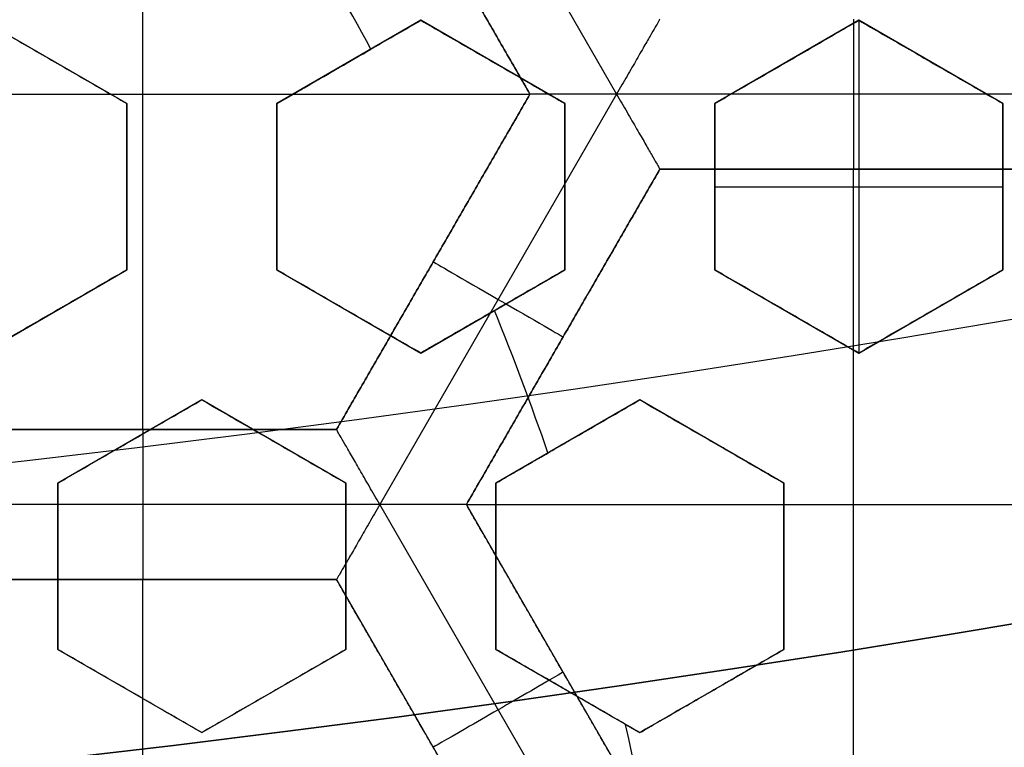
# Model space of a CAD drawing. Header units: centimetres. Extents: x -14.2 to 14.2, y -23.9 to 0.
# Tile 57 of 256: x 0.335 to 0.499, y -22.954 to -22.833. Entities that reach past the tile are written whole.
import ezdxf

# ---------------------------------------------------------------- set-up
doc = ezdxf.new("R2010")
doc.units = ezdxf.units.CM
doc.layers.add('Default', color=7, linetype='Continuous', true_color=0x000000)

# ---------------------------------------------------------------- blocks, each defined once
blk = doc.blocks.new('Block 10')
at = {"layer": 'Default', "extrusion": (0, -1, 0)}
for centre, radius in [((0, 20, 11.64412469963), 3.056153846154), ((0, 20, 11.74393517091), 3.15), ((0, 20, 12.75), 3.15), ((0, 20, 12.8), 3.149999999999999), ((0, 20, 12.85), 3.15), ((0, 20, 13.5), 3), ((0, 20, 16.45), 3.05), ((0, 20, 16.45), 2.975), ((0, 20, 16.65), 3.05)]:
    blk.add_arc(centre, radius, 0, 180, dxfattribs=at)
at = {"layer": 'Default', "extrusion": (0, 1, 0)}
for centre, radius, end in [((0, 20, -11.821967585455), 3.149999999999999, 180), ((0, 20, -11.9), 3.15, 180), ((0, 20, -13.625), 3, 179.9999999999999), ((0, 20, -13.75), 3, 180), ((0, 20, -16.08611150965), 2.842130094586, 180), ((0, 20, -16.30510174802), 3.097618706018, 180), ((3.552713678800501e-16, 20, -16.41899023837), 3.15, 180), ((0, 20, -16.534495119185), 3.149999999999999, 180), ((0, 20, -16.55), 3.050000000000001, 180), ((0, 20, -16.55), 2.974999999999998, 180), ((0, 20, -16.65), 3.15, 180), ((0, 20, -16.65), 2.975, 180), ((0, 20, -16.7), 2.925, 180), ((0, 20, -16.7), 2.925, 180)]:
    blk.add_arc(centre, radius, 0, end, dxfattribs=at)

msp = doc.modelspace()

# ---------------------------------------------------------------- linework, layer by layer
at = {"layer": 'Default'}
for p, q in [((0.3946661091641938, -22.77656729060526, -4.3525), (0.4341317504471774, -22.84492378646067, -4.3525)), ((0.3552006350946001, -22.900783, -4.2725), (0.3552006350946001, -22.78906572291, -4.2725)), ((0.3874506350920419, -22.78906572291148, -4.306251), (0.4197006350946, -22.84492436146, -4.306251)), ((0.3525000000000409, -22.84648403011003, -3.10147095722), (0.3285000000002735, -22.83262762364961, -3.10147095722)), ((0.4015000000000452, -22.83262762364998, -3.1151007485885), (0.3775000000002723, -22.8464840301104, -3.1151007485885)), ((0.4255000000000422, -22.84648403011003, -3.12014205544), (0.4015000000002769, -22.83262762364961, -3.12014205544)), ((0.4745000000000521, -22.83262762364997, -3.1270157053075), (0.4505000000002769, -22.84648403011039, -3.1270157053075)), ((0.4985000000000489, -22.84648403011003, -3.132035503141), (0.4745000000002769, -22.83262762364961, -3.132035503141)), ((0.4745000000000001, -22.83262762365, -3.145), (0.4745000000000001, -22.88805324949, -3.145)), ((0.3405000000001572, -22.83955582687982, -3.128007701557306), (0.3405000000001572, -22.83955582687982, -3.074798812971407)), ((0.3895000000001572, -22.83955582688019, -3.143451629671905), (0.3895000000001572, -22.83955582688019, -3.090242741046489)), ((0.4135000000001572, -22.83955582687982, -3.145), (0.4135000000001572, -22.83955582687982, -3.09797907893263)), ((0.4625000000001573, -22.83955582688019, -3.145), (0.4625000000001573, -22.83955582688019, -3.114050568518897)), ((0.4865000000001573, -22.83955582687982, -3.145), (0.4865000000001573, -22.83955582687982, -3.122035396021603)), ((0.2907006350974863, -22.844924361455, -4.2725), (0.4197006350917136, -22.844924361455, -4.2725)), ((0.419700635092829, -22.84492436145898, -4.306251), (0.3874506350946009, -22.900783, -4.306251)), ((0.4341324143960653, -22.84492378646, -4.3525), (0.394666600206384, -22.91328058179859, -4.352500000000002)), ((0.5130672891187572, -22.84492263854, -4.3525), (0.4341331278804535, -22.84492263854, -4.3525)), ((0.3525, -22.87419684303, -3.10147095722), (0.3525, -22.84648403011, -3.10147095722)), ((0.3775, -22.84648403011, -3.109542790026), (0.3775, -22.87419684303, -3.109542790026)), ((0.4255, -22.87419684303, -3.120837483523), (0.4255, -22.84648403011, -3.120837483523)), ((0.4505, -22.84648403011, -3.125059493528), (0.4505, -22.87419684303, -3.125059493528)), ((0.4985000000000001, -22.87419684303, -3.1332495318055), (0.4985000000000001, -22.84648403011, -3.1332495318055)), ((0.4091000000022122, -22.91328300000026, -4.306251), (0.4413502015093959, -22.85742401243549, -4.306251)), ((0.44134968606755, -22.85742436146, -4.306251), (0.5058504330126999, -22.85742436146, -4.306251)), ((0.4736, -22.96914163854, -4.2725), (0.4736, -22.85742436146, -4.2725)), ((0.47360011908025, -22.85742436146, -4.340002), (0.47360011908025, -22.85742436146, -4.2725)), ((0.3525, -22.86034043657, -3.128007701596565), (0.3525, -22.86034043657, -3.07479881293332)), ((0.3775, -22.86034043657, -3.136081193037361), (0.3775, -22.86034043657, -3.082872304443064)), ((0.4255, -22.86034043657, -3.145), (0.4255, -22.86034043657, -3.098664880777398)), ((0.4505, -22.86034043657, -3.145), (0.4505, -22.86034043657, -3.107014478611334)), ((0.4505, -22.86034043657, -3.145), (0.4985000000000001, -22.86034043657, -3.145)), ((0.4985000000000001, -22.86034043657, -3.145), (0.4985000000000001, -22.86034043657, -3.123234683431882)), ((0.403575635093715, -22.87285368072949, -4.340002), (0.403575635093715, -22.87285368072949, -4.2725)), ((0.3285000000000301, -22.88805324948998, -3.0940492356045), (0.352499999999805, -22.87419684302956, -3.0940492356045)), ((0.377500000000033, -22.87419684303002, -3.1102827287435), (0.4014999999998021, -22.88805324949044, -3.1102827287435)), ((0.4015000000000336, -22.88805324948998, -3.115840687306), (0.4254999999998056, -22.87419684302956, -3.115840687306)), ((0.4505000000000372, -22.87419684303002, -3.125059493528), (0.4744999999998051, -22.88805324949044, -3.125059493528)), ((0.4745000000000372, -22.88805324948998, -3.128296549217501), (0.4984999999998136, -22.87419684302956, -3.128296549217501)), ((0.3404999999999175, -22.88112504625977, -3.120653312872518), (0.3404999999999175, -22.88112504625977, -3.067444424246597)), ((0.3894999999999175, -22.88112504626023, -3.136834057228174), (0.3894999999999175, -22.88112504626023, -3.083625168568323)), ((0.4134999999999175, -22.88112504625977, -3.144885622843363), (0.4134999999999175, -22.88112504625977, -3.091676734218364)), ((0.4624999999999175, -22.88112504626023, -3.145), (0.4624999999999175, -22.88112504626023, -3.108314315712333)), ((0.4864999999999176, -22.88112504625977, -3.145), (0.4864999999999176, -22.88112504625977, -3.116543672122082)), ((0.4252252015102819, -22.885353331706, -4.340002), (0.4252252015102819, -22.885353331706, -4.2725)), ((0.3650000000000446, -22.89584747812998, -3.0949214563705), (0.3410000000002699, -22.9097038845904, -3.0949214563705)), ((0.389000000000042, -22.90970388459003, -3.103073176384), (0.3650000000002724, -22.89584747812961, -3.103073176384)), ((0.4380000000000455, -22.89584747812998, -3.11660413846), (0.4140000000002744, -22.9097038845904, -3.11660413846)), ((0.4620000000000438, -22.90970388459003, -3.1215558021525), (0.4380000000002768, -22.89584747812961, -3.1215558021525)), ((0.3874506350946, -22.900783, -4.306251), (0.3229506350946, -22.900783, -4.306251)), ((0.3552006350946, -22.900783, -4.340002), (0.3552006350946, -22.900783, -4.2725)), ((0.3530000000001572, -22.90277568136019, -3.121524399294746), (0.3530000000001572, -22.90277568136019, -3.06831551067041)), ((0.3770000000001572, -22.90277568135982, -3.129624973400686), (0.3770000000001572, -22.90277568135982, -3.076416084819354)), ((0.4260000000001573, -22.90277568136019, -3.145), (0.4260000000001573, -22.90277568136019, -3.093157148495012)), ((0.4500000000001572, -22.90277568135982, -3.145), (0.4500000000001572, -22.90277568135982, -3.10143691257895)), ((0.341, -22.90970388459, -3.0881675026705), (0.341, -22.93741669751, -3.0881675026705)), ((0.389, -22.93741669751, -3.1046650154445), (0.389, -22.90970388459, -3.1046650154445)), ((0.414, -22.90970388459, -3.1133403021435), (0.4139999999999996, -22.93741669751, -3.1133403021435)), ((0.462, -22.93741669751, -3.123591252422), (0.4620000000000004, -22.90970388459, -3.123591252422)), ((0.3946668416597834, -22.913281, -4.352499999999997), (0.3157342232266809, -22.913281, -4.352499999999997)), ((0.434134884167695, -22.98164069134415, -4.352499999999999), (0.3946678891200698, -22.9132818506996, -4.3525)), ((0.4413502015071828, -22.96914198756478, -4.306251), (0.4090998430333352, -22.91328272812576, -4.306251)), ((0.4091000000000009, -22.913283, -4.2725), (0.5380999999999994, -22.913283, -4.2725)), ((0.341, -22.92356029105, -3.114687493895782), (0.341, -22.92356029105, -3.061478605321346)), ((0.389, -22.92356029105, -3.131192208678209), (0.389, -22.92356029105, -3.07798332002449)), ((0.4139999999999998, -22.92356029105, -3.139870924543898), (0.4139999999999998, -22.92356029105, -3.086662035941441)), ((0.4620000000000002, -22.92356029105, -3.145), (0.4620000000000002, -22.92356029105, -3.103445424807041)), ((0.32295021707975, -22.92578272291, -4.306251), (0.38745093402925, -22.92578272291, -4.306251)), ((0.3552005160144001, -22.92578272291, -4.340002), (0.3552005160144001, -22.92578272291, -4.2725)), ((0.3552006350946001, -23.0375, -4.2725), (0.3552006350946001, -22.92578272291, -4.2725)), ((0.3874504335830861, -22.92578237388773, -4.306251), (0.4197007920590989, -22.98164163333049, -4.306251)), ((0.3410000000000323, -22.93741669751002, -3.089875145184), (0.3649999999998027, -22.95127310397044, -3.089875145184)), ((0.3650000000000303, -22.95127310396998, -3.0982209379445), (0.3889999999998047, -22.93741669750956, -3.0982209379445)), ((0.4140000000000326, -22.93741669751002, -3.1151317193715), (0.437999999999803, -22.95127310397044, -3.1151317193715)), ((0.4380000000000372, -22.95127310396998, -3.118763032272), (0.4619999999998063, -22.93741669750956, -3.118763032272)), ((0.4252250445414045, -22.94121239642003, -4.340002), (0.4252250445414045, -22.94121239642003, -4.2725)), ((0.3529999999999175, -22.94434490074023, -3.116429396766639), (0.3529999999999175, -22.94434490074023, -3.063220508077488)), ((0.3769999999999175, -22.94434490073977, -3.124819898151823), (0.3769999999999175, -22.94434490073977, -3.071611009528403)), ((0.4259999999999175, -22.94434490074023, -3.142065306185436), (0.4259999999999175, -22.94434490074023, -3.088856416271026)), ((0.4499999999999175, -22.94434490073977, -3.145), (0.4499999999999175, -22.94434490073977, -3.097347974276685))]:
    msp.add_line(p, q, dxfattribs=at)
at = {"layer": 'Default', "extrusion": (0, 0, -1)}
for centre, radius, start, end in [((0, -23.05, 3), 0.9, 90, 270), ((0, -23.05, 3.789997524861), 0.9, 90, 270), ((0, -23.05, 4.600000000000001), 0.8550000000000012, 90.00000000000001, 270), ((0, -23.05, 4.286758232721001), 0.835, 90.00000000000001, 270), ((0, -23.05, 4.3375), 0.82, 0, 180), ((0, -23.05, 4.295), 0.8074999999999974, 90, 270), ((0, -23.05, 4.3125), 0.795, 0, 180), ((0, -23.05, 4.178651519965), 0.775, 90.00000000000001, 180), ((0, -23.05, 4.2025), 0.7575000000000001, 0, 180), ((0, -23.05, 4.245), 0.7574999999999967, 90, 270), ((0, -23.05, 4.2725), 0.7275, 0, 180), ((0, -23.05, 3.125), 0.6775000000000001, 0, 180), ((0, -23.05, 3.135), 0.677500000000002, 0, 180), ((-4.440892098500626e-17, -23.05, 3.1075), 0.6725, 0, 180), ((-4.440892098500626e-17, -23.05, 3.145), 0.6725, 0, 180), ((-4.440892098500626e-17, -23.05, 4.2725), 0.6675, 0, 180), ((0, -23.05, 3.126519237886), 0.6125, 0, 180), ((0, -23.05, 3.1125), 0.6075, 0, 180), ((0, -23.05, 3.145), 0.6075, 0, 180), ((0, -23.05, 3.05), 0.6000000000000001, 90, 270), ((0, -23.05, 3.120895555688), 0.5500000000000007, 0, 180)]:
    msp.add_arc(centre, radius, start, end, dxfattribs=at)
at = {"layer": 'Default'}
for centre, radius, start, end in [((-8.96831017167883e-45, -23.05, -4.58), 0.8349999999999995, 270, 90), ((0, -23.05, -4.4333791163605), 0.8349999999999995, 270, 89.99999999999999), ((0, -23.05, -4.3125), 0.7825000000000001, 0, 180), ((0, -23.05, -4.207003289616), 0.775, 270, 90), ((0, -23.05, -4.192827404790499), 0.775, 270, 89.99999999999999), ((0, -23.05, -4.287500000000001), 0.7575000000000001, 0, 180), ((0, -23.05, -4.245), 0.7575000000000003, 0, 180), ((0, -23.05, -3.1), 0.7025000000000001, 0, 180), ((0, -23.05, -3.145), 0.6775000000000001, 0, 180), ((0, -23.05, -3.12625), 0.6724999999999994, 0, 180), ((0, -23.05, -4.3675), 0.6675, 0, 180), ((0, -23.05, -4.32), 0.6675000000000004, 0, 180), ((0, -23.05, -4.3975), 0.6375000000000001, 0, 180), ((0, -23.05, -3.1075), 0.6367740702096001, 0, 180), ((-4.440892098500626e-17, -23.05, -3.145), 0.6231698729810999, 0, 180), ((0, -23.05, -4.378480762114), 0.6075, 0, 180), ((0, -23.05, -4.3975), 0.6075, 0, 180), ((0, -23.05, -4.387990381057), 0.6074999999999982, 0, 180), ((0, -23.05, -3.12875), 0.6074999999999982, 0, 180), ((0, -23.05, -3), 0.6000000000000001, 270, 90), ((0, -23.05, -3.1), 0.6000000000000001, 270, 90), ((0, -23.05, -3.1125), 0.55, 0, 180), ((-5.000444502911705e-14, -23.05, -3.129291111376), 0.55000000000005, 0, 180), ((-7.337235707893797e-10, -23.05000000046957, -3.144999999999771), 0.4469695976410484, 28.39745111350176, 31.60254889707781), ((-1.132583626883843e-09, -23.05000000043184, -3.144999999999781), 0.4469695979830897, 18.97202963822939, 22.22079602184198), ((4.499418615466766e-11, -23.0499999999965, -3.144999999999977), 0.4469695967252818, 2.933217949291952, 12.94174343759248)]:
    msp.add_arc(centre, radius, start, end, dxfattribs=at)
at = {"layer": 'Default', "extrusion": (-1, 0, 0)}
for centre in [(22.84492263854, -4.340002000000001, -0.4736002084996), (22.913281, -4.340001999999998, -0.35520058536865)]:
    msp.add_arc(centre, 0.01249799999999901, 180, 0, dxfattribs=at)
at = {"layer": 'Default', "extrusion": (-0.5000000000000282, -0.8660254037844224, 0)}
msp.add_arc((11.7984315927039, -4.340002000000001, 19.60668459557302), 0.0124979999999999, 180.0000000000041, 4.071761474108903e-12, dxfattribs=at)
at = {"layer": 'Default', "extrusion": (-0.5000000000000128, 0.8660254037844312, -8.881784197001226e-15)}
msp.add_arc((11.11484850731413, -4.34000200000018, -20.08028404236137), 0.0124979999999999, 179.9999999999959, 359.999999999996, dxfattribs=at)
at = {"layer": 'Default'}
for points, degree in [([(-4.096018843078e-09, -22.15000495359, -4.579995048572), (0.0235431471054, -22.15000495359, -4.579995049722), (0.07063544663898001, -22.15184318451, -4.579973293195), (0.1409862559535, -22.16017569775, -4.579982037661), (0.2102233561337, -22.17394612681, -4.579979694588), (0.2783909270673, -22.19316196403, -4.579980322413), (0.3447773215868, -22.21765944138, -4.579980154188), (0.4089202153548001, -22.24722175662, -4.579980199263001), (0.4707621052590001, -22.28185098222, -4.579980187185), (0.5295038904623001, -22.32110534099, -4.579980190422), (0.5850604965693, -22.36488898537, -4.579980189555), (0.6370893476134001, -22.4129891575, -4.579980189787), (0.6850100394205, -22.46482907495, -4.579980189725), (0.7288631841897, -22.52044148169, -4.579980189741), (0.7681839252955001, -22.57930260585, -4.579980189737), (0.8026905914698, -22.64090902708, -4.579980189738), (0.8323654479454, -22.70527023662, -4.579980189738), (0.8568215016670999, -22.77157842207, -4.579980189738), (0.8760232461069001, -22.83963047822, -4.579980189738), (0.8898444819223, -22.90913392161, -4.579980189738), (0.8981408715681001, -22.97924562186, -4.579980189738), (0.9009294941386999, -23.04999944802, -4.579980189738), (0.8981411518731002, -23.120750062, -4.579980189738), (0.8898450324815, -23.19086321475, -4.579980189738), (0.8760234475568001, -23.26036834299, -4.579980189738), (0.8568232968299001, -23.32841603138, -4.579980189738), (0.8323660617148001, -23.39472852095, -4.579980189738), (0.8026916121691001, -23.45908876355, -4.579980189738), (0.7681862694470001, -23.52069365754, -4.579980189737), (0.7288638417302, -23.57955763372, -4.579980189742), (0.6850126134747, -23.63516781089, -4.579980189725), (0.6370916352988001, -23.68700868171, -4.579980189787), (0.5850613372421, -23.73511020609, -4.579980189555), (0.5295085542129, -23.77889124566, -4.579980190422), (0.4707636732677, -23.81814817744, -4.579980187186), (0.4089218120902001, -23.85277733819, -4.579980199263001), (0.3447812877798, -23.88233894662, -4.579980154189), (0.2783916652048, -23.90683785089, -4.579980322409), (0.2102250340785, -23.9260534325, -4.579979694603), (0.1409877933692, -23.93982409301, -4.579982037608), (0.07063561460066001, -23.94815682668, -4.579973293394), (0.02354317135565, -23.94999504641, -4.579995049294), (4.096019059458e-09, -23.94999504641, -4.579995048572)], 3), ([(-5.339996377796e-09, -22.17000645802, -4.599993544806), (0.02306651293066, -22.17000645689, -4.599993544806), (0.06904166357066, -22.17182974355, -4.600002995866), (0.1378559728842, -22.17996648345, -4.59999919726), (0.2055461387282, -22.19343352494, -4.600000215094), (0.2722006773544, -22.21222166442, -4.599999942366), (0.3371088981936, -22.23617422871, -4.600000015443), (0.3998249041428, -22.26507881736, -4.599999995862), (0.4602915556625, -22.2989380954, -4.600000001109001), (0.517726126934, -22.33731897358, -4.599999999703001), (0.5720472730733, -22.38012900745, -4.600000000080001), (0.6229187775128, -22.42715937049, -4.599999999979), (0.6697729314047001, -22.47784557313, -4.600000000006), (0.7126508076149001, -22.53222120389, -4.599999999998), (0.7510967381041, -22.58977287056, -4.600000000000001), (0.7848356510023, -22.65000854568, -4.600000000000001), (0.8138506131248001, -22.71293852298, -4.600000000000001), (0.8377625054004, -22.77777137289, -4.600000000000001), (0.8565371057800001, -22.84430942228, -4.600000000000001), (0.8700509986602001, -22.91226725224, -4.600000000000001), (0.8781627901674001, -22.98081882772, -4.600000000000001), (0.8808894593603, -23.04999872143, -4.600000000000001), (0.8781631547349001, -23.11917592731, -4.600000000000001), (0.8700516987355, -23.18772887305, -4.600000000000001), (0.8565375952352, -23.25568824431, -4.600000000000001), (0.8377644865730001, -23.32222251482, -4.600000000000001), (0.8138516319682, -23.38705922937, -4.600000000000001), (0.7848371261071, -23.44998837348, -4.600000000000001), (0.7510995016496, -23.51022269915, -4.600000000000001), (0.7126521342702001, -23.56777698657, -4.599999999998), (0.6697761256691, -23.62215059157, -4.600000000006), (0.6229218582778, -23.67283766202, -4.599999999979), (0.5720491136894, -23.71986933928, -4.600000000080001), (0.5177314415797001, -23.76267714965, -4.599999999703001), (0.4602938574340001, -23.80106061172, -4.600000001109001), (0.3998271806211, -23.83491993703, -4.599999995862), (0.3371134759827, -23.86382390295, -4.600000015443), (0.2722021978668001, -23.88777789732, -4.599999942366), (0.205548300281, -23.90656593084, -4.600000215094), (0.13785759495, -23.92003330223, -4.59999919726), (0.06904173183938, -23.92817027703, -4.600002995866), (0.02306648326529, -23.92999354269, -4.599993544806), (5.339996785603e-09, -23.92999354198, -4.599993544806)], 3), ([(0.4197006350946, -22.84492436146, -4.340002), (0.4035756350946, -22.816995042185, -4.340002), (0.3874506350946, -22.78906572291, -4.340002)], 2), ([(0.3874506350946, -22.78906572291, -4.2725), (0.4035756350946, -22.816995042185, -4.2725), (0.4197006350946, -22.84492436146, -4.2725)], 2), ([(0.3285, -22.83262762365, -3.125686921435), (0.331146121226, -22.83415536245, -3.126183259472), (0.3364519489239, -22.8372186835, -3.12719921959), (0.3444464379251, -22.84183430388, -3.128790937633), (0.3498103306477, -22.84493114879, -3.129898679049), (0.3525, -22.84648403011, -3.130463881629)], 3), ([(0.3285000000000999, -22.83262762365, -3.072478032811), (0.3311473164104, -22.83415605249, -3.072974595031), (0.3364547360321, -22.83722029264, -3.073990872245), (0.3444492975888, -22.84183595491, -3.07558263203), (0.349811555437, -22.84493185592, -3.0766900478), (0.3525000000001, -22.84648403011, -3.077254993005)], 3), ([(0.3775000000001, -22.84648403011, -3.085201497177), (0.3801513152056, -22.84495329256, -3.086315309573), (0.3854641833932, -22.84188590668, -3.088547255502), (0.3934645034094, -22.83726691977, -3.091908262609), (0.3988181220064, -22.83417600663, -3.094157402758), (0.4015000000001, -22.83262762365, -3.09528411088)], 3), ([(0.4014999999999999, -22.83262762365, -3.145), (0.3973428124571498, -22.835027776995, -3.145), (0.3931856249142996, -22.83742793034, -3.145)], 2), ([(0.4014999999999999, -22.83262762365, -3.145), (0.4015000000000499, -22.83262762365, -3.12014205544), (0.4015000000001, -22.83262762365, -3.09528411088)], 2), ([(0.4015000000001, -22.83262762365, -3.09528411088), (0.404137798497, -22.83415055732, -3.095864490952), (0.4094325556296, -22.83720748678, -3.097045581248), (0.4174275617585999, -22.84182340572, -3.098876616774), (0.4228022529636, -22.84492648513, -3.100138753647), (0.4255000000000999, -22.84648403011, -3.10077993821)], 3), ([(0.4255, -22.84648403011, -3.145), (0.4135, -22.83955582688, -3.145), (0.4014999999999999, -22.83262762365, -3.145)], 2), ([(0.4413494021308, -22.83242498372, -4.340002), (0.4413494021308, -22.83242498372, -4.340857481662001), (0.4412433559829, -22.83260158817, -4.342583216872), (0.4407817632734, -22.833403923, -4.345088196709), (0.4400030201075, -22.83475202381, -4.347437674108), (0.4389057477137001, -22.83665261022, -4.349517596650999), (0.4375131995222, -22.83906507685, -4.351174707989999), (0.4358880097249, -22.84187792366, -4.352248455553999), (0.4347257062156, -22.84389626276, -4.352500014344), (0.4341324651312, -22.84492378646, -4.352499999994)], 3), ([(0.4505000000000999, -22.84648403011, -3.109031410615), (0.453132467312, -22.8449641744, -3.110132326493), (0.4584202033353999, -22.84191129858, -3.112343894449), (0.4664204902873, -22.83729233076, -3.115690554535), (0.4717992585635, -22.83418689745, -3.117940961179), (0.4745000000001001, -22.83262762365, -3.119071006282)], 3), ([(0.4744999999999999, -22.83262762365, -3.145), (0.4625, -22.83955582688, -3.145), (0.4505, -22.84648403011, -3.145)], 2), ([(0.4744999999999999, -22.83262762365, -3.145), (0.47450000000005, -22.83262762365, -3.132035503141), (0.4745000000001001, -22.83262762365, -3.119071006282)], 2), ([(0.4745000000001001, -22.83262762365, -3.119071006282), (0.4771319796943, -22.83414719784, -3.119711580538), (0.4824190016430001, -22.83719966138, -3.121011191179), (0.4904146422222, -22.84181594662, -3.123014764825), (0.4957967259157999, -22.84492329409, -3.124388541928), (0.4985000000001, -22.84648403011, -3.12508475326)], 3), ([(0.4985000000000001, -22.84648403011, -3.145), (0.4865, -22.83955582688, -3.145), (0.4744999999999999, -22.83262762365, -3.145)], 2), ([(0.3774999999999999, -22.84648403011, -3.138410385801), (0.3792362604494, -22.84548159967, -3.139139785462), (0.3827131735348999, -22.84347420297, -3.140600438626), (0.3879418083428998, -22.84045544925, -3.142797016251), (0.3914362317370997, -22.83843794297, -3.144265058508), (0.3931856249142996, -22.83742793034, -3.145)], 3), ([(0.3874506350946, -22.900783, -4.340002), (0.4035756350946, -22.87285368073, -4.340002), (0.4197006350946, -22.84492436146, -4.340002)], 2), ([(0.4197006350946, -22.84492436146, -4.2725), (0.4035756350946, -22.87285368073, -4.2725), (0.3874506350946, -22.900783, -4.2725)], 2), ([(0.4341324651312, -22.84492378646, -4.352499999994), (0.432946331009, -22.84492378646, -4.35249996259), (0.4306149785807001, -22.84492462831, -4.352248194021), (0.4273675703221, -22.84492428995, -4.351174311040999), (0.4245820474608, -22.84492438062, -4.349517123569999), (0.4223877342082, -22.84492435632, -4.347437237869), (0.4208311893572, -22.84492436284, -4.34508782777), (0.4199051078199, -22.84492436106, -4.342582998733), (0.4197006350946, -22.84492436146, -4.340857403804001), (0.4197006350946, -22.84492436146, -4.340002)], 3), ([(0.4197006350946, -22.84492436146, -4.2725), (0.4197006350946, -22.84492436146, -4.306251), (0.4197006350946, -22.84492436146, -4.340002)], 2), ([(0.4341324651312, -22.84492378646, -4.352499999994), (0.4347252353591, -22.84595049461, -4.352500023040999), (0.4358910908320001, -22.84796658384, -4.352248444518), (0.4375146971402, -22.85078004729, -4.351174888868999), (0.4389078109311, -22.85319265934, -4.349517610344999), (0.4400050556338, -22.85509317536, -4.347437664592), (0.4407835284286, -22.85644173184, -4.34508814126), (0.4412463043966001, -22.8572424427, -4.342583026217), (0.4413493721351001, -22.85742306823, -4.340857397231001), (0.4413493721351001, -22.85742306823, -4.340002)], 3), ([(0.3525000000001, -22.84648403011, -3.077254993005), (0.35250000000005, -22.84648403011, -3.103859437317), (0.3525, -22.84648403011, -3.130463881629)], 2), ([(0.3525, -22.84648403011, -3.130463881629), (0.3525, -22.84958837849, -3.129898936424), (0.3525, -22.85578018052, -3.128791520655), (0.3525, -22.86501150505, -3.12719976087), (0.3525, -22.87113998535, -3.126183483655), (0.3525, -22.87419684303, -3.125686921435)], 3), ([(0.3525000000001, -22.84648403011, -3.077254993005), (0.3525000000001, -22.84958979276, -3.076689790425), (0.3525, -22.85578348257, -3.075582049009), (0.3525, -22.86501472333, -3.073990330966), (0.3525000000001, -22.87114136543, -3.072974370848), (0.3525000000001, -22.87419684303, -3.072478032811)], 3), ([(0.3774999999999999, -22.84648403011, -3.138410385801), (0.37750000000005, -22.84648403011, -3.111805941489), (0.3775000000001, -22.84648403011, -3.085201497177)], 2), ([(0.3774999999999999, -22.87419684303, -3.133884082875), (0.3774999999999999, -22.87113566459, -3.134354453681), (0.3774999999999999, -22.86500140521, -3.135317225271), (0.3774999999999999, -22.85576904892, -3.136825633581), (0.3774999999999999, -22.84958360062, -3.137875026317), (0.3774999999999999, -22.84648403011, -3.138410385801)], 3), ([(0.3775000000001, -22.87419684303, -3.080675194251), (0.3775000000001, -22.87113453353, -3.081145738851), (0.3774999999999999, -22.86499876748, -3.082108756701), (0.3774999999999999, -22.85576634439, -3.083617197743), (0.3775000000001, -22.84958244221, -3.084666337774), (0.3775000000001, -22.84648403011, -3.085201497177)], 3), ([(0.4255, -22.87419684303, -3.145), (0.4255, -22.86034043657, -3.145), (0.4255, -22.84648403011, -3.145)], 2), ([(0.4255, -22.84648403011, -3.145), (0.4255000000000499, -22.84648403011, -3.122889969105), (0.4255000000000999, -22.84648403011, -3.10077993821)], 2), ([(0.4255000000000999, -22.84648403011, -3.10077993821), (0.4255000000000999, -22.84957535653, -3.100294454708), (0.4254999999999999, -22.85574983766, -3.099342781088), (0.4254999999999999, -22.86498377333, -3.097974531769), (0.4255000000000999, -22.87112811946, -3.097101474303), (0.4255000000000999, -22.87419684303, -3.096674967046)], 3), ([(0.4505, -22.84648403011, -3.145), (0.45050000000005, -22.84648403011, -3.1270157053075), (0.4505000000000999, -22.84648403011, -3.109031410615)], 2), ([(0.4505000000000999, -22.87419684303, -3.105118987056), (0.4505000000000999, -22.87112478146, -3.105525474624), (0.4504999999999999, -22.86497597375, -3.106357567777), (0.4504999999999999, -22.8557413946, -3.107661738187), (0.4505000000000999, -22.84957173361, -3.108568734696), (0.4505000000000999, -22.84648403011, -3.109031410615)], 3), ([(0.4505, -22.84648403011, -3.145), (0.4505, -22.86034043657, -3.145), (0.4505, -22.87419684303, -3.145)], 2), ([(0.4985000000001, -22.84648403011, -3.12508475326), (0.49850000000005, -22.84648403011, -3.13504237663), (0.4985000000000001, -22.84648403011, -3.145)], 2), ([(0.4985000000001, -22.84648403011, -3.12508475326), (0.4985000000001, -22.84956840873, -3.124660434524), (0.4984999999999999, -22.85573365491, -3.123828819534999), (0.4984999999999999, -22.86496907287, -3.122633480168), (0.4985000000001, -22.87112183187, -3.121871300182), (0.4985000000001, -22.87419684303, -3.121499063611)], 3), ([(0.4985000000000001, -22.87419684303, -3.145), (0.4985000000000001, -22.86034043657, -3.145), (0.4985000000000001, -22.84648403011, -3.145)], 2), ([(0.4413493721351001, -22.85742306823, -4.340002), (0.4252243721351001, -22.885352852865, -4.340002), (0.4090993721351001, -22.9132826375, -4.340002)], 2), ([(0.4091, -22.913283, -4.2725), (0.425225, -22.88535368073, -4.2725), (0.44135, -22.85742436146, -4.2725)], 2), ([(0.5058508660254, -22.85742293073, -4.340002), (0.47360011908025, -22.85742299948, -4.340002), (0.4413493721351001, -22.85742306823, -4.340002)], 2), ([(0.44135, -22.85742436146, -4.2725), (0.44134968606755, -22.857423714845, -4.306251), (0.4413493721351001, -22.85742306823, -4.340002)], 2), ([(0.50585, -22.85742436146, -4.2725), (0.4736, -22.85742436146, -4.2725), (0.44135, -22.85742436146, -4.2725)], 2), ([(0.3525, -22.87419684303, -3.125686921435), (0.349802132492, -22.87575445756, -3.124555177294), (0.3444271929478, -22.87885768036, -3.122300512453), (0.3364266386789, -22.88347680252, -3.118944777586), (0.3311352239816, -22.88653180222, -3.116725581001), (0.3285, -22.88805324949, -3.115620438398)], 3), ([(0.3525000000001, -22.87419684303, -3.072478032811), (0.3498026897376, -22.87575413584, -3.071346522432), (0.34442849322, -22.87885692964, -3.069092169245), (0.3364279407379, -22.88347605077, -3.06573643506), (0.3311357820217, -22.88653148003, -3.063516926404), (0.3285000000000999, -22.88805324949, -3.062411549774)], 3), ([(0.3525000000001, -22.87419684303, -3.072478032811), (0.35250000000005, -22.87419684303, -3.099082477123), (0.3525, -22.87419684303, -3.125686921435)], 2), ([(0.3774999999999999, -22.87419684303, -3.133884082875), (0.37750000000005, -22.87419684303, -3.107279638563), (0.3775000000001, -22.87419684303, -3.080675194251)], 2), ([(0.4014999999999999, -22.88805324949, -3.139890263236), (0.3987876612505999, -22.88648727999, -3.139187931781), (0.3933935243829, -22.88337297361, -3.137806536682), (0.3854002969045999, -22.87875808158, -3.135806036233), (0.380123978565, -22.87571179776, -3.134517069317), (0.3774999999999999, -22.87419684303, -3.133884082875)], 3), ([(0.4015000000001, -22.88805324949, -3.086681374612), (0.3987861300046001, -22.88648639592, -3.085978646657), (0.3933899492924, -22.88337090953, -3.08459673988), (0.3853968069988, -22.87875606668, -3.082596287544), (0.3801224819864, -22.87571093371, -3.081307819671), (0.3775000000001, -22.87419684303, -3.080675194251)], 3), ([(0.4255000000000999, -22.87419684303, -3.096674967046), (0.4227857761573, -22.8757639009, -3.095544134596), (0.4173890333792, -22.87887971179, -3.093296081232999), (0.4093887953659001, -22.88349865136, -3.089964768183), (0.4041190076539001, -22.88654116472, -3.087771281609), (0.4015000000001, -22.88805324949, -3.086681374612)], 3), ([(0.4137746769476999, -22.88096646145, -3.145), (0.4196373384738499, -22.87758165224, -3.145), (0.4255, -22.87419684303, -3.145)], 2), ([(0.4255000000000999, -22.87419684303, -3.096674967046), (0.4255000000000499, -22.87419684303, -3.120837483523), (0.4255, -22.87419684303, -3.145)], 2), ([(0.4505, -22.87419684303, -3.145), (0.45050000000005, -22.87419684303, -3.125059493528), (0.4505000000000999, -22.87419684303, -3.105118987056)], 2), ([(0.4745000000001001, -22.88805324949, -3.111593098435), (0.4717823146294, -22.88648419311, -3.110841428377), (0.466381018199, -22.88336575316, -3.109359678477), (0.4583867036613, -22.87875023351, -3.10720319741), (0.4531181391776, -22.87570842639, -3.105806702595), (0.4505000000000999, -22.87419684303, -3.105118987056)], 3), ([(0.4505, -22.87419684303, -3.145), (0.4625, -22.88112504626, -3.145), (0.4744999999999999, -22.88805324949, -3.145)], 2), ([(0.4985000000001, -22.87419684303, -3.121499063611), (0.4957791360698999, -22.87576773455, -3.120374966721), (0.4903735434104, -22.87888865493, -3.118142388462), (0.4823736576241, -22.88350739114, -3.114840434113), (0.477112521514, -22.88654490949, -3.112670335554), (0.4745000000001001, -22.88805324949, -3.111593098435)], 3), ([(0.4744999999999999, -22.88805324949, -3.145), (0.4865, -22.88112504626, -3.145), (0.4985000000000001, -22.87419684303, -3.145)], 2), ([(0.4985000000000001, -22.87419684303, -3.145), (0.49850000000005, -22.87419684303, -3.133249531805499), (0.4985000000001, -22.87419684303, -3.121499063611)], 2), ([(0.4137746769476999, -22.88096646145, -3.145), (0.4123980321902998, -22.88176126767, -3.144426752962), (0.4096532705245, -22.88334595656, -3.143283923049), (0.4055616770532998, -22.88570823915, -3.141580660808), (0.4028510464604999, -22.88727322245, -3.140452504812), (0.4014999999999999, -22.88805324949, -3.139890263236)], 3), ([(0.4014999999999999, -22.88805324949, -3.139890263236), (0.4015000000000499, -22.88805324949, -3.113285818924), (0.4015000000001, -22.88805324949, -3.086681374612)], 2), ([(0.4744999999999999, -22.88805324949, -3.145), (0.47450000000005, -22.88805324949, -3.1282965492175), (0.4745000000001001, -22.88805324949, -3.111593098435)], 2), ([(0.341, -22.90970388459, -3.116524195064), (0.3436151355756, -22.90819403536, -3.117613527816), (0.3488797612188, -22.90515450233, -3.119806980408), (0.3568801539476, -22.90053547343, -3.123141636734), (0.3622819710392, -22.89741673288, -3.125394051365), (0.365, -22.89584747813, -3.126527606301)], 3), ([(0.3410000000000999, -22.90970388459, -3.06331530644), (0.3436142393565, -22.90819455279, -3.064404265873), (0.3488776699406, -22.90515570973, -3.06659722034), (0.3568780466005, -22.90053669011, -3.069931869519), (0.3622810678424, -22.89741725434, -3.072184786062), (0.3650000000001, -22.89584747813, -3.073318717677)], 3), ([(0.3650000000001, -22.89584747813, -3.073318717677), (0.36500000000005, -22.89584747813, -3.099923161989), (0.365, -22.89584747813, -3.126527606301)], 2), ([(0.365, -22.89584747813, -3.126527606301), (0.3676126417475, -22.89735588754, -3.127190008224), (0.3728738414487, -22.90039344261, -3.128539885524), (0.3808657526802, -22.90500757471, -3.13063779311), (0.38627575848, -22.90813104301, -3.132089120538), (0.389, -22.90970388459, -3.132827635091)], 3), ([(0.3650000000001, -22.89584747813, -3.073318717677), (0.3676143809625, -22.89735689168, -3.073981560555), (0.3728778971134, -22.90039578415, -3.075332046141), (0.3808699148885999, -22.90500997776, -3.077430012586), (0.3862775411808, -22.90813207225, -3.078880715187), (0.3890000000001, -22.90970388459, -3.079618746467)], 3), ([(0.4140000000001, -22.90970388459, -3.08820827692), (0.4166056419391, -22.90819951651, -3.0892822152), (0.4218576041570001, -22.90516729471, -3.091447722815), (0.4298574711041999, -22.90054856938, -3.094748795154), (0.4352722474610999, -22.89742234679, -3.09698479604), (0.4380000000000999, -22.89584747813, -3.098111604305)], 3), ([(0.438, -22.89584747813, -3.145), (0.4303445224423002, -22.900267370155, -3.145), (0.4226890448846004, -22.90468726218, -3.145)], 2), ([(0.4380000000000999, -22.89584747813, -3.098111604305), (0.43800000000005, -22.89584747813, -3.1215558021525), (0.438, -22.89584747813, -3.145)], 2), ([(0.4380000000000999, -22.89584747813, -3.098111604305), (0.4406111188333, -22.89735500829, -3.098825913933), (0.4458703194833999, -22.9003914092, -3.100276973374), (0.4538638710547, -22.90500648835, -3.102519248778), (0.4592749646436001, -22.90813058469, -3.1040614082), (0.4620000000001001, -22.90970388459, -3.104844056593)], 3), ([(0.462, -22.90970388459, -3.145), (0.45, -22.90277568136, -3.145), (0.438, -22.89584747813, -3.145)], 2), ([(0.3229506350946, -22.900783, -4.340002), (0.3552006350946, -22.900783, -4.340002), (0.3874506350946, -22.900783, -4.340002)], 2), ([(0.3874506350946, -22.900783, -4.2725), (0.3552006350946, -22.900783, -4.2725), (0.3229506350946, -22.900783, -4.2725)], 2), ([(0.3946673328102, -22.9132818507, -4.352499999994), (0.3940743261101, -22.91225473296, -4.352500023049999), (0.3929080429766, -22.91023589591, -4.352248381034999), (0.3912844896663, -22.90742332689, -4.351174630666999), (0.3898915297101, -22.90501078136, -4.34951744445), (0.3887943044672, -22.90311029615, -4.347437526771), (0.3880159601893, -22.9017621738, -4.34508804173), (0.3875528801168, -22.900960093, -4.342583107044), (0.3874506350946, -22.900783, -4.340857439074), (0.3874506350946, -22.900783, -4.340002)], 3), ([(0.3874506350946, -22.900783, -4.2725), (0.3874506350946, -22.900783, -4.306251), (0.3874506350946, -22.900783, -4.340002)], 2), ([(0.4139999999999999, -22.90970388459, -3.141417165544), (0.4149573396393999, -22.90915116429, -3.14181174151), (0.4168774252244, -22.90804260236, -3.142603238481), (0.4197737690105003, -22.90637039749, -3.143797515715), (0.4217154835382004, -22.90524934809, -3.144598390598), (0.4226890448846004, -22.90468726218, -3.145)], 3), ([(0.3410000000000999, -22.90970388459, -3.06331530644), (0.34100000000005, -22.90970388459, -3.089919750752), (0.341, -22.90970388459, -3.116524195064)], 2), ([(0.341, -22.93741669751, -3.113019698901), (0.341, -22.93434259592, -3.113370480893), (0.341, -22.92819110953, -3.114098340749), (0.341, -22.91895801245, -3.115266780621), (0.341, -22.91279022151, -3.116096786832), (0.341, -22.90970388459, -3.116524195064)], 3), ([(0.3410000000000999, -22.93741669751, -3.059810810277), (0.3410000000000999, -22.93434164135, -3.060161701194), (0.341, -22.92818888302, -3.060889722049), (0.341, -22.91895570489, -3.062058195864), (0.3410000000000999, -22.91278923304, -3.062888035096), (0.3410000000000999, -22.90970388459, -3.06331530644)], 3), ([(0.389, -22.90970388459, -3.132827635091), (0.389, -22.91278488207, -3.132447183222), (0.389, -22.91894559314, -3.131708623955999), (0.389, -22.92818045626, -3.130669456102), (0.389, -22.93433804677, -3.130022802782), (0.389, -22.93741669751, -3.129711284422)], 3), ([(0.389, -22.90970388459, -3.132827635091), (0.38900000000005, -22.90970388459, -3.106223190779), (0.3890000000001, -22.90970388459, -3.079618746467)], 2), ([(0.3890000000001, -22.90970388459, -3.079618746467), (0.3890000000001, -22.91278550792, -3.079238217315), (0.389, -22.91894705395, -3.078499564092), (0.389, -22.92818186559, -3.077460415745), (0.3890000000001, -22.9343386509, -3.076813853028), (0.3890000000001, -22.93741669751, -3.076502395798)], 3), ([(0.4139999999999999, -22.90970388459, -3.141417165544), (0.41400000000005, -22.90970388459, -3.114812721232), (0.4140000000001, -22.90970388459, -3.08820827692)], 2), ([(0.4139999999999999, -22.93741669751, -3.138472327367), (0.4139999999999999, -22.93433746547, -3.138766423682), (0.4139999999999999, -22.92817908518, -3.139377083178), (0.4139999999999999, -22.91894367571, -3.140359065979), (0.4139999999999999, -22.9127840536, -3.141057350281), (0.4139999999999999, -22.90970388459, -3.141417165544)], 3), ([(0.4140000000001, -22.93741669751, -3.085263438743), (0.4140000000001, -22.93433698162, -3.085557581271), (0.414, -22.92817795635, -3.086168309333), (0.414, -22.9189425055, -3.087150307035), (0.4140000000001, -22.91278355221, -3.087848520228), (0.4140000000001, -22.90970388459, -3.08820827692)], 3), ([(0.462, -22.93741669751, -3.145), (0.462, -22.92356029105, -3.145), (0.462, -22.90970388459, -3.145)], 2), ([(0.462, -22.90970388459, -3.145), (0.46200000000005, -22.90970388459, -3.1249220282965), (0.4620000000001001, -22.90970388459, -3.104844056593)], 2), ([(0.4620000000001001, -22.90970388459, -3.104844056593), (0.4620000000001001, -22.91278235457, -3.104518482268), (0.462, -22.91893973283, -3.103886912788), (0.462, -22.92817593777, -3.102999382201), (0.4620000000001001, -22.93433612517, -3.102447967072), (0.4620000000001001, -22.93741669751, -3.102182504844)], 3), ([(0.3946673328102, -22.9132818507, -4.352499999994), (0.3940745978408, -22.91430849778, -4.352500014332), (0.3929095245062, -22.91632538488, -4.352248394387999), (0.3912856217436, -22.91913849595, -4.351174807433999), (0.3898926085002, -22.9215511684, -4.349517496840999), (0.3887953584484, -22.92345162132, -4.347437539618), (0.3880169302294, -22.92480015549, -4.345088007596), (0.387554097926, -22.92560081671, -4.342582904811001), (0.3874512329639, -22.925781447, -4.340857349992), (0.3874512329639, -22.925781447, -4.340002)], 3), ([(0.4090993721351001, -22.9132826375, -4.340002), (0.4090993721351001, -22.9132826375, -4.340857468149), (0.4088933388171, -22.91327892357, -4.342583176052), (0.4079677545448, -22.91328041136, -4.345088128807), (0.4064109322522, -22.9132800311, -4.347437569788), (0.4042164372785, -22.91328006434, -4.349517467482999), (0.4014308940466, -22.91328031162, -4.351174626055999), (0.3981825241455, -22.91327928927, -4.352248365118), (0.3958535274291, -22.9132818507, -4.352499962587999), (0.3946673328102, -22.9132818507, -4.352499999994)], 3), ([(0.4091, -22.913283, -4.2725), (0.40909968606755, -22.91328281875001, -4.306251), (0.4090993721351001, -22.9132826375, -4.340002)], 2), ([(0.44135, -22.96914256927, -4.340002), (0.42522468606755, -22.941212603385, -4.340002), (0.4090993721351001, -22.9132826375, -4.340002)], 2), ([(0.44135, -22.96914163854, -4.2725), (0.425225, -22.94121231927, -4.2725), (0.4091, -22.913283, -4.2725)], 2), ([(0.3874512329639, -22.925781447, -4.340002), (0.3552005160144, -22.92578137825, -4.340002), (0.3229497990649, -22.9257813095, -4.340002)], 2), ([(0.3229506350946, -22.92578272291, -4.2725), (0.3552006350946, -22.92578272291, -4.2725), (0.3874506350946, -22.92578272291, -4.2725)], 2), ([(0.3874506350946, -22.92578272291, -4.2725), (0.38745093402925, -22.925782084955, -4.306251), (0.3874512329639, -22.925781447, -4.340002)], 2), ([(0.4197006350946, -22.98164136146, -4.2725), (0.4035756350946, -22.953712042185, -4.2725), (0.3874506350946, -22.92578272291, -4.2725)], 2), ([(0.4197018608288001, -22.98164137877, -4.340002), (0.40357654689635, -22.953711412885, -4.340002), (0.3874512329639, -22.925781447, -4.340002)], 2), ([(0.3410000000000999, -22.93741669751, -3.059810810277), (0.34100000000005, -22.93741669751, -3.086415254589), (0.341, -22.93741669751, -3.113019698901)], 2), ([(0.365, -22.95127310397, -3.119939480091), (0.3622516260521, -22.94968632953, -3.119124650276), (0.3568094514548, -22.94654428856, -3.117525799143), (0.3488205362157, -22.9419318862, -3.115222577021), (0.343589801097, -22.93891191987, -3.113744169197), (0.341, -22.93741669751, -3.113019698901)], 3), ([(0.3650000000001, -22.95127310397, -3.066730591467), (0.3622492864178, -22.94968497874, -3.065915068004), (0.3568039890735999, -22.94654113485, -3.06431531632), (0.3488152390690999, -22.94192882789, -3.062012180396), (0.3435875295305, -22.93891060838, -3.060534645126), (0.3410000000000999, -22.93741669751, -3.059810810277)], 3), ([(0.389, -22.93741669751, -3.129711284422), (0.386251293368, -22.93900366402, -3.128589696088), (0.3808085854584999, -22.9421460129, -3.126370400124), (0.3728093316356, -22.94676438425, -3.123113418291), (0.3675849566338, -22.94978067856, -3.120989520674), (0.365, -22.95127310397, -3.119939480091)], 3), ([(0.3890000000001, -22.93741669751, -3.076502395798), (0.3862525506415, -22.93900293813, -3.075381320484), (0.3808115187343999, -22.94214431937, -3.073162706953), (0.3728122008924, -22.94676272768, -3.069905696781), (0.3675861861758, -22.94977996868, -3.067781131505), (0.3650000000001, -22.95127310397, -3.066730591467)], 3), ([(0.3890000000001, -22.93741669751, -3.076502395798), (0.38900000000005, -22.93741669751, -3.10310684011), (0.389, -22.93741669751, -3.129711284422)], 2), ([(0.4139999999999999, -22.93741669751, -3.138472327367), (0.41400000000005, -22.93741669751, -3.111867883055), (0.4140000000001, -22.93741669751, -3.085263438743)], 2), ([(0.4380000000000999, -22.95127310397, -3.092526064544), (0.4352527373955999, -22.94968697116, -3.091677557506), (0.4298120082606, -22.94654576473, -3.090008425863), (0.4218205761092, -22.94193190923, -3.087590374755), (0.4165898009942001, -22.93891191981, -3.086030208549), (0.4140000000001, -22.93741669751, -3.085263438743)], 3), ([(0.4356158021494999, -22.9498965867, -3.145), (0.4331503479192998, -22.94847315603, -3.144241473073), (0.4282619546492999, -22.94565084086, -3.142746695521), (0.4210628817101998, -22.94149445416, -3.140572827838), (0.4163407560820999, -22.93876813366, -3.139165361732), (0.4139999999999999, -22.93741669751, -3.138472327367)], 3), ([(0.4620000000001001, -22.93741669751, -3.102182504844), (0.4592541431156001, -22.93900201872, -3.101074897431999), (0.4538152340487, -22.94214217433, -3.098882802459), (0.4458162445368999, -22.94676039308, -3.095664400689), (0.4405879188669, -22.94977896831, -3.093564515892), (0.4380000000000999, -22.95127310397, -3.092526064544)], 3), ([(0.438, -22.95127310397, -3.145), (0.45, -22.94434490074, -3.145), (0.462, -22.93741669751, -3.145)], 2), ([(0.462, -22.93741669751, -3.145), (0.46200000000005, -22.93741669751, -3.123591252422), (0.4620000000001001, -22.93741669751, -3.102182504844)], 2), ([(0.4356158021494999, -22.9498965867, -3.145), (0.4368079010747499, -22.950584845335, -3.145), (0.438, -22.95127310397, -3.145)], 2), ([(0.3650000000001, -22.95127310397, -3.066730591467), (0.36500000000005, -22.95127310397, -3.093335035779), (0.365, -22.95127310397, -3.119939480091)], 2), ([(0.438, -22.95127310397, -3.145), (0.43800000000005, -22.95127310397, -3.118763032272), (0.4380000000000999, -22.95127310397, -3.092526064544)], 2)]:
    msp.add_open_spline(points, degree=degree, dxfattribs=at)

# ---------------------------------------------------------------- block references
at = {"layer": 'Default', "extrusion": (0, -1, 0)}
msp.add_blockref('Block 10', (0, 0), dxfattribs=at)

doc.saveas('drawing.dxf')
